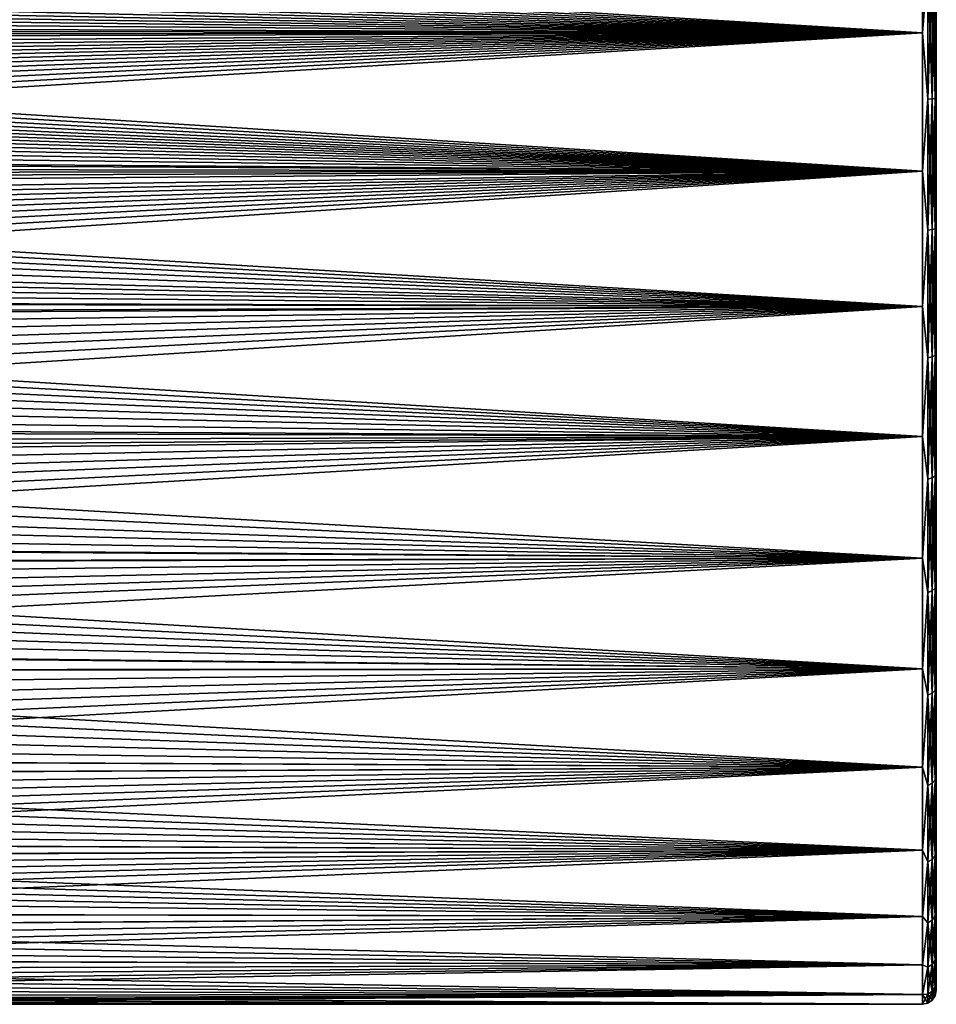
# Model space of a CAD drawing. Header units: millimetres. Extents: x -24 to 72, y 0 to 310.
# Tile 17 of 251: x 40 to 60, y 64 to 85. Entities that reach past the tile are written whole.
import ezdxf

# ---------------------------------------------------------------- set-up
doc = ezdxf.new("R2010")
doc.units = ezdxf.units.MM
doc.header["$LTSCALE"] = 65.185185
for name, color, linetype in [('10', 7, 'CONTINUOUS'), ('6', 7, 'CONTINUOUS'), ('7', 7, 'CONTINUOUS'), ('8', 7, 'CONTINUOUS'), ('9', 7, 'CONTINUOUS')]:
    doc.layers.add(name, color=color, linetype=linetype)

msp = doc.modelspace()

# ---------------------------------------------------------------- linework, layer by layer
at = {"layer": '10', "color": 7, "linetype": 'CONTINUOUS'}
for points in [[(59.7, 84.5, -21), (59.7, 87.489, -20.786), (59.815, 85.932, -20.928), (59.7, 84.5, -21)], [(60, 87.448, -20.489), (60, 84.5, -20.7), (59.977, 85.92, -20.766), (60, 87.448, -20.489)], [(59.815, 83.068, -20.928), (59.7, 84.5, -21), (59.815, 85.932, -20.928), (59.815, 83.068, -20.928)], [(59.815, 83.068, -20.928), (59.815, 85.932, -20.928), (59.912, 83.073, -20.863), (59.815, 83.068, -20.928)], [(59.912, 83.073, -20.863), (59.815, 85.932, -20.928), (59.912, 85.927, -20.863), (59.912, 83.073, -20.863)], [(59.912, 83.073, -20.863), (59.912, 85.927, -20.863), (59.977, 83.08, -20.766), (59.912, 83.073, -20.863)], [(59.977, 83.08, -20.766), (59.912, 85.927, -20.863), (59.977, 85.92, -20.766), (59.977, 83.08, -20.766)], [(60, 84.5, -20.7), (59.977, 83.08, -20.766), (59.977, 85.92, -20.766), (60, 84.5, -20.7)], [(59.7, 81.511, -20.786), (59.7, 84.5, -21), (59.815, 83.068, -20.928), (59.7, 81.511, -20.786)], [(60, 84.5, -20.7), (60, 81.552, -20.489), (59.977, 83.08, -20.766), (60, 84.5, -20.7)], [(59.815, 80.232, -20.538), (59.7, 81.511, -20.786), (59.815, 83.068, -20.928), (59.815, 80.232, -20.538)], [(59.912, 80.245, -20.475), (59.815, 83.068, -20.928), (59.912, 83.073, -20.863), (59.912, 80.245, -20.475)], [(59.815, 80.232, -20.538), (59.815, 83.068, -20.928), (59.912, 80.245, -20.475), (59.815, 80.232, -20.538)], [(59.977, 80.265, -20.379), (59.912, 83.073, -20.863), (59.977, 83.08, -20.766), (59.977, 80.265, -20.379)], [(59.912, 80.245, -20.475), (59.912, 83.073, -20.863), (59.977, 80.265, -20.379), (59.912, 80.245, -20.475)], [(60, 81.552, -20.489), (59.977, 80.265, -20.379), (59.977, 83.08, -20.766), (60, 81.552, -20.489)], [(60, 81.552, -20.489), (60, 78.664, -19.86), (59.977, 80.265, -20.379), (60, 81.552, -20.489)], [(59.7, 78.584, -20.149), (59.7, 81.511, -20.786), (59.815, 80.232, -20.538), (59.7, 78.584, -20.149)], [(59.912, 77.497, -19.705), (59.815, 80.232, -20.538), (59.912, 80.245, -20.475), (59.912, 77.497, -19.705)], [(59.977, 77.53, -19.613), (59.912, 80.245, -20.475), (59.977, 80.265, -20.379), (59.977, 77.53, -19.613)], [(59.912, 77.497, -19.705), (59.912, 80.245, -20.475), (59.977, 77.53, -19.613), (59.912, 77.497, -19.705)], [(60, 78.664, -19.86), (59.977, 77.53, -19.613), (59.977, 80.265, -20.379), (60, 78.664, -19.86)], [(59.815, 77.475, -19.766), (59.7, 78.584, -20.149), (59.815, 80.232, -20.538), (59.815, 77.475, -19.766)], [(59.815, 77.475, -19.766), (59.815, 80.232, -20.538), (59.912, 77.497, -19.705), (59.815, 77.475, -19.766)], [(59.7, 75.776, -19.102), (59.7, 78.584, -20.149), (59.815, 77.475, -19.766), (59.7, 75.776, -19.102)], [(60, 78.664, -19.86), (60, 75.895, -18.827), (59.977, 77.53, -19.613), (60, 78.664, -19.86)], [(59.815, 74.849, -18.625), (59.7, 75.776, -19.102), (59.815, 77.475, -19.766), (59.815, 74.849, -18.625)], [(59.912, 74.879, -18.567), (59.815, 77.475, -19.766), (59.912, 77.497, -19.705), (59.912, 74.879, -18.567)], [(59.815, 74.849, -18.625), (59.815, 77.475, -19.766), (59.912, 74.879, -18.567), (59.815, 74.849, -18.625)], [(59.977, 74.924, -18.481), (59.912, 77.497, -19.705), (59.977, 77.53, -19.613), (59.977, 74.924, -18.481)], [(59.912, 74.879, -18.567), (59.912, 77.497, -19.705), (59.977, 74.924, -18.481), (59.912, 74.879, -18.567)], [(60, 75.895, -18.827), (59.977, 74.924, -18.481), (59.977, 77.53, -19.613), (60, 75.895, -18.827)], [(59.7, 73.147, -17.666), (59.7, 75.776, -19.102), (59.815, 74.849, -18.625), (59.7, 73.147, -17.666)], [(60, 75.895, -18.827), (60, 73.301, -17.409), (59.977, 74.924, -18.481), (60, 75.895, -18.827)], [(59.977, 72.497, -17.005), (59.912, 74.879, -18.567), (59.977, 74.924, -18.481), (59.977, 72.497, -17.005)], [(60, 73.301, -17.409), (59.977, 72.497, -17.005), (59.977, 74.924, -18.481), (60, 73.301, -17.409)], [(59.815, 72.403, -17.138), (59.7, 73.147, -17.666), (59.815, 74.849, -18.625), (59.815, 72.403, -17.138)], [(59.912, 72.44, -17.085), (59.815, 74.849, -18.625), (59.912, 74.879, -18.567), (59.912, 72.44, -17.085)], [(59.815, 72.403, -17.138), (59.815, 74.849, -18.625), (59.912, 72.44, -17.085), (59.815, 72.403, -17.138)], [(59.912, 72.44, -17.085), (59.912, 74.879, -18.567), (59.977, 72.497, -17.005), (59.912, 72.44, -17.085)], [(60, 73.301, -17.409), (60, 70.936, -15.637), (59.977, 72.497, -17.005), (60, 73.301, -17.409)], [(59.7, 70.748, -15.871), (59.7, 73.147, -17.666), (59.815, 72.403, -17.138), (59.7, 70.748, -15.871)], [(59.815, 70.182, -15.331), (59.7, 70.748, -15.871), (59.815, 72.403, -17.138), (59.815, 70.182, -15.331)], [(59.912, 70.226, -15.283), (59.815, 72.403, -17.138), (59.912, 72.44, -17.085), (59.912, 70.226, -15.283)], [(59.815, 70.182, -15.331), (59.815, 72.403, -17.138), (59.912, 70.226, -15.283), (59.815, 70.182, -15.331)], [(59.977, 70.293, -15.212), (59.912, 72.44, -17.085), (59.977, 72.497, -17.005), (59.977, 70.293, -15.212)], [(59.912, 70.226, -15.283), (59.912, 72.44, -17.085), (59.977, 70.293, -15.212), (59.912, 70.226, -15.283)], [(60, 70.936, -15.637), (59.977, 70.293, -15.212), (59.977, 72.497, -17.005), (60, 70.936, -15.637)], [(60, 70.936, -15.637), (60, 68.847, -13.545), (59.977, 70.293, -15.212), (60, 70.936, -15.637)], [(59.7, 68.629, -13.752), (59.7, 70.748, -15.871), (59.815, 70.182, -15.331), (59.7, 68.629, -13.752)], [(59.977, 68.354, -13.136), (59.912, 70.226, -15.283), (59.977, 70.293, -15.212), (59.977, 68.354, -13.136)], [(60, 68.847, -13.545), (59.977, 68.354, -13.136), (59.977, 70.293, -15.212), (60, 68.847, -13.545)], [(59.815, 68.228, -13.238), (59.7, 68.629, -13.752), (59.815, 70.182, -15.331), (59.815, 68.228, -13.238)], [(59.912, 68.278, -13.197), (59.815, 70.182, -15.331), (59.912, 70.226, -15.283), (59.912, 68.278, -13.197)], [(59.815, 68.228, -13.238), (59.815, 70.182, -15.331), (59.912, 68.278, -13.197), (59.815, 68.228, -13.238)], [(59.912, 68.278, -13.197), (59.912, 70.226, -15.283), (59.977, 68.354, -13.136), (59.912, 68.278, -13.197)], [(60, 68.847, -13.545), (60, 67.92, -12.393), (59.977, 68.354, -13.136), (60, 68.847, -13.545)], [(59.7, 66.834, -11.353), (59.7, 68.629, -13.752), (59.815, 68.228, -13.238), (59.7, 66.834, -11.353)], [(59.977, 66.716, -10.815), (59.912, 68.278, -13.197), (59.977, 68.354, -13.136), (59.977, 66.716, -10.815)], [(60, 67.92, -12.393), (60, 67.077, -11.178), (59.977, 68.354, -13.136), (60, 67.92, -12.393)], [(60, 67.077, -11.178), (59.977, 66.716, -10.815), (59.977, 68.354, -13.136), (60, 67.077, -11.178)], [(59.815, 66.577, -10.899), (59.7, 66.834, -11.353), (59.815, 68.228, -13.238), (59.815, 66.577, -10.899)], [(59.912, 66.632, -10.866), (59.815, 68.228, -13.238), (59.912, 68.278, -13.197), (59.912, 66.632, -10.866)], [(59.815, 66.577, -10.899), (59.815, 68.228, -13.238), (59.912, 66.632, -10.866), (59.815, 66.577, -10.899)], [(59.912, 66.632, -10.866), (59.912, 68.278, -13.197), (59.977, 66.716, -10.815), (59.912, 66.632, -10.866)], [(60, 67.077, -11.178), (60, 65.664, -8.584), (59.977, 66.716, -10.815), (60, 67.077, -11.178)], [(59.7, 65.398, -8.724), (59.7, 66.834, -11.353), (59.815, 66.577, -10.899), (59.7, 65.398, -8.724)], [(59.912, 65.319, -8.331), (59.815, 66.577, -10.899), (59.912, 66.632, -10.866), (59.912, 65.319, -8.331)], [(59.977, 65.409, -8.293), (59.912, 66.632, -10.866), (59.977, 66.716, -10.815), (59.977, 65.409, -8.293)], [(59.912, 65.319, -8.331), (59.912, 66.632, -10.866), (59.977, 65.409, -8.293), (59.912, 65.319, -8.331)], [(60, 65.664, -8.584), (59.977, 65.409, -8.293), (59.977, 66.716, -10.815), (60, 65.664, -8.584)], [(59.815, 65.26, -8.357), (59.7, 65.398, -8.724), (59.815, 66.577, -10.899), (59.815, 65.26, -8.357)], [(59.815, 65.26, -8.357), (59.815, 66.577, -10.899), (59.912, 65.319, -8.331), (59.815, 65.26, -8.357)], [(60, 65.664, -8.584), (60, 65.099, -7.217), (59.977, 65.409, -8.293), (60, 65.664, -8.584)], [(59.7, 64.351, -5.916), (59.7, 65.398, -8.724), (59.815, 65.26, -8.357), (59.7, 64.351, -5.916)], [(59.977, 64.457, -5.616), (59.912, 65.319, -8.331), (59.977, 65.409, -8.293), (59.977, 64.457, -5.616)], [(60, 65.099, -7.217), (60, 64.633, -5.812), (59.977, 65.409, -8.293), (60, 65.099, -7.217)], [(60, 64.633, -5.812), (59.977, 64.457, -5.616), (59.977, 65.409, -8.293), (60, 64.633, -5.812)], [(59.815, 64.301, -5.66), (59.7, 64.351, -5.916), (59.815, 65.26, -8.357), (59.815, 64.301, -5.66)], [(59.912, 64.363, -5.642), (59.815, 65.26, -8.357), (59.912, 65.319, -8.331), (59.912, 64.363, -5.642)], [(59.815, 64.301, -5.66), (59.815, 65.26, -8.357), (59.912, 64.363, -5.642), (59.815, 64.301, -5.66)], [(59.912, 64.363, -5.642), (59.912, 65.319, -8.331), (59.977, 64.457, -5.616), (59.912, 64.363, -5.642)], [(60, 64.633, -5.812), (60, 64.008, -2.925), (59.977, 64.457, -5.616), (60, 64.633, -5.812)], [(59.7, 63.714, -2.989), (59.7, 64.351, -5.916), (59.815, 64.301, -5.66), (59.7, 63.714, -2.989)], [(59.815, 63.718, -2.856), (59.7, 63.714, -2.989), (59.815, 64.301, -5.66), (59.815, 63.718, -2.856)], [(59.912, 63.783, -2.848), (59.815, 64.301, -5.66), (59.912, 64.363, -5.642), (59.912, 63.783, -2.848)], [(59.815, 63.718, -2.856), (59.815, 64.301, -5.66), (59.912, 63.783, -2.848), (59.815, 63.718, -2.856)], [(59.977, 63.879, -2.834), (59.912, 64.363, -5.642), (59.977, 64.457, -5.616), (59.977, 63.879, -2.834)], [(59.912, 63.783, -2.848), (59.912, 64.363, -5.642), (59.977, 63.879, -2.834), (59.912, 63.783, -2.848)], [(60, 64.008, -2.925), (59.977, 63.879, -2.834), (59.977, 64.457, -5.616), (60, 64.008, -2.925)], [(59.977, 63.685, 0), (59.912, 63.783, -2.848), (59.977, 63.879, -2.834), (59.977, 63.685, 0)], [(60, 64.008, -2.925), (60, 63.8), (59.977, 63.879, -2.834), (60, 64.008, -2.925)], [(60, 63.8), (59.977, 63.685, 0), (59.977, 63.879, -2.834), (60, 63.8)], [(59.815, 63.523), (59.7, 63.714, -2.989), (59.815, 63.718, -2.856), (59.815, 63.523)], [(59.7, 63.5), (59.7, 63.714, -2.989), (59.815, 63.523), (59.7, 63.5)], [(59.912, 63.588, 0), (59.815, 63.718, -2.856), (59.912, 63.783, -2.848), (59.912, 63.588, 0)], [(59.912, 63.588, 0), (59.815, 63.523), (59.815, 63.718, -2.856), (59.912, 63.588, 0)], [(59.977, 63.685, 0), (59.912, 63.588, 0), (59.912, 63.783, -2.848), (59.977, 63.685, 0)]]:
    msp.add_3dface(points, dxfattribs=at)
at = {"layer": '6', "color": 7, "linetype": 'CONTINUOUS'}
for points in [[(13.05, 84.786, 20.998), (13.047, 84.563, 21), (59.7, 87.489, 20.786), (13.05, 84.786, 20.998)], [(59.7, 87.489, 20.786), (13.047, 84.563, 21), (59.7, 84.5, 21), (59.7, 87.489, 20.786)], [(13.047, 84.563, 21), (13.048, 84.354, 20.999), (59.7, 84.5, 21), (13.047, 84.563, 21)], [(13.048, 84.354, 20.999), (13.05, 84.161, 20.997), (59.7, 84.5, 21), (13.048, 84.354, 20.999)], [(13.05, 84.161, 20.997), (13.054, 83.981, 20.994), (59.7, 84.5, 21), (13.05, 84.161, 20.997)], [(13.054, 83.981, 20.994), (13.071, 83.802, 20.988), (59.7, 84.5, 21), (13.054, 83.981, 20.994)], [(13.071, 83.802, 20.988), (13.099, 83.62, 20.982), (59.7, 84.5, 21), (13.071, 83.802, 20.988)], [(13.099, 83.62, 20.982), (13.14, 83.434, 20.973), (59.7, 84.5, 21), (13.099, 83.62, 20.982)], [(13.14, 83.434, 20.973), (13.197, 83.234, 20.962), (59.7, 84.5, 21), (13.14, 83.434, 20.973)], [(13.197, 83.234, 20.962), (13.271, 83.021, 20.948), (59.7, 84.5, 21), (13.197, 83.234, 20.962)], [(13.271, 83.021, 20.948), (13.364, 82.794, 20.931), (59.7, 84.5, 21), (13.271, 83.021, 20.948)], [(13.364, 82.794, 20.931), (13.478, 82.554, 20.91), (59.7, 84.5, 21), (13.364, 82.794, 20.931)], [(13.478, 82.554, 20.91), (13.612, 82.301, 20.885), (59.7, 84.5, 21), (13.478, 82.554, 20.91)], [(13.612, 82.301, 20.885), (13.767, 82.035, 20.855), (59.7, 84.5, 21), (13.612, 82.301, 20.885)], [(13.767, 82.035, 20.855), (13.942, 81.755, 20.82), (59.7, 84.5, 21), (13.767, 82.035, 20.855)], [(59.7, 84.5, 21), (13.942, 81.755, 20.82), (59.7, 81.511, 20.786), (59.7, 84.5, 21)], [(13.942, 81.755, 20.82), (14.137, 81.461, 20.779), (59.7, 81.511, 20.786), (13.942, 81.755, 20.82)], [(14.137, 81.461, 20.779), (14.353, 81.151, 20.731), (59.7, 81.511, 20.786), (14.137, 81.461, 20.779)], [(14.353, 81.151, 20.731), (14.588, 80.823, 20.676), (59.7, 81.511, 20.786), (14.353, 81.151, 20.731)], [(14.588, 80.823, 20.676), (14.757, 80.593, 20.633), (59.7, 81.511, 20.786), (14.588, 80.823, 20.676)], [(14.757, 80.593, 20.633), (14.936, 80.354, 20.587), (59.7, 81.511, 20.786), (14.757, 80.593, 20.633)], [(14.936, 80.354, 20.587), (15.125, 80.104, 20.535), (59.7, 81.511, 20.786), (14.936, 80.354, 20.587)], [(15.125, 80.104, 20.535), (15.326, 79.843, 20.477), (59.7, 81.511, 20.786), (15.125, 80.104, 20.535)], [(15.326, 79.843, 20.477), (15.538, 79.57, 20.413), (59.7, 81.511, 20.786), (15.326, 79.843, 20.477)], [(15.538, 79.57, 20.413), (15.762, 79.284, 20.342), (59.7, 81.511, 20.786), (15.538, 79.57, 20.413)], [(15.762, 79.284, 20.342), (15.997, 78.984, 20.263), (59.7, 81.511, 20.786), (15.762, 79.284, 20.342)], [(15.997, 78.984, 20.263), (16.246, 78.67, 20.175), (59.7, 81.511, 20.786), (15.997, 78.984, 20.263)], [(59.7, 81.511, 20.786), (16.246, 78.67, 20.175), (59.7, 78.584, 20.149), (59.7, 81.511, 20.786)], [(16.246, 78.67, 20.175), (16.507, 78.34, 20.076), (59.7, 78.584, 20.149), (16.246, 78.67, 20.175)], [(16.507, 78.34, 20.076), (16.782, 77.995, 19.967), (59.7, 78.584, 20.149), (16.507, 78.34, 20.076)], [(16.782, 77.995, 19.967), (17.071, 77.63, 19.844), (59.7, 78.584, 20.149), (16.782, 77.995, 19.967)], [(17.071, 77.63, 19.844), (17.375, 77.246, 19.707), (59.7, 78.584, 20.149), (17.071, 77.63, 19.844)], [(17.375, 77.246, 19.707), (17.693, 76.845, 19.555), (59.7, 78.584, 20.149), (17.375, 77.246, 19.707)], [(17.693, 76.845, 19.555), (18.024, 76.427, 19.386), (59.7, 78.584, 20.149), (17.693, 76.845, 19.555)], [(18.024, 76.427, 19.386), (18.369, 75.993, 19.2), (59.7, 78.584, 20.149), (18.024, 76.427, 19.386)], [(59.7, 78.584, 20.149), (18.369, 75.993, 19.2), (59.7, 75.776, 19.102), (59.7, 78.584, 20.149)], [(18.369, 75.993, 19.2), (18.639, 75.655, 19.046), (59.7, 75.776, 19.102), (18.369, 75.993, 19.2)], [(18.639, 75.655, 19.046), (18.918, 75.304, 18.88), (59.7, 75.776, 19.102), (18.639, 75.655, 19.046)], [(18.918, 75.304, 18.88), (19.207, 74.944, 18.7), (59.7, 75.776, 19.102), (18.918, 75.304, 18.88)], [(19.207, 74.944, 18.7), (19.503, 74.576, 18.507), (59.7, 75.776, 19.102), (19.207, 74.944, 18.7)], [(19.503, 74.576, 18.507), (19.808, 74.199, 18.3), (59.7, 75.776, 19.102), (19.503, 74.576, 18.507)], [(19.808, 74.199, 18.3), (20.122, 73.813, 18.078), (59.7, 75.776, 19.102), (19.808, 74.199, 18.3)], [(20.122, 73.813, 18.078), (20.437, 73.429, 17.844), (59.7, 75.776, 19.102), (20.122, 73.813, 18.078)], [(59.7, 75.776, 19.102), (20.437, 73.429, 17.844), (59.7, 73.147, 17.666), (59.7, 75.776, 19.102)], [(20.437, 73.429, 17.844), (20.746, 73.052, 17.605), (59.7, 73.147, 17.666), (20.437, 73.429, 17.844)], [(20.746, 73.052, 17.605), (21.053, 72.681, 17.358), (59.7, 73.147, 17.666), (20.746, 73.052, 17.605)], [(21.053, 72.681, 17.358), (21.357, 72.316, 17.104), (59.7, 73.147, 17.666), (21.053, 72.681, 17.358)], [(21.357, 72.316, 17.104), (21.655, 71.959, 16.844), (59.7, 73.147, 17.666), (21.357, 72.316, 17.104)], [(21.655, 71.959, 16.844), (21.949, 71.61, 16.579), (59.7, 73.147, 17.666), (21.655, 71.959, 16.844)], [(21.949, 71.61, 16.579), (22.332, 71.158, 16.217), (59.7, 73.147, 17.666), (21.949, 71.61, 16.579)], [(59.7, 73.147, 17.666), (22.332, 71.158, 16.217), (59.7, 70.748, 15.871), (59.7, 73.147, 17.666)], [(22.332, 71.158, 16.217), (22.701, 70.724, 15.85), (59.7, 70.748, 15.871), (22.332, 71.158, 16.217)], [(22.701, 70.724, 15.85), (23.055, 70.309, 15.479), (59.7, 70.748, 15.871), (22.701, 70.724, 15.85)], [(23.055, 70.309, 15.479), (23.396, 69.91, 15.104), (59.7, 70.748, 15.871), (23.055, 70.309, 15.479)], [(23.396, 69.91, 15.104), (23.724, 69.525, 14.722), (59.7, 70.748, 15.871), (23.396, 69.91, 15.104)], [(23.724, 69.525, 14.722), (24.039, 69.154, 14.336), (59.7, 70.748, 15.871), (23.724, 69.525, 14.722)], [(24.039, 69.154, 14.336), (24.341, 68.8, 13.947), (59.7, 70.748, 15.871), (24.039, 69.154, 14.336)], [(59.7, 70.748, 15.871), (24.341, 68.8, 13.947), (59.7, 68.629, 13.752), (59.7, 70.748, 15.871)], [(24.341, 68.8, 13.947), (24.629, 68.462, 13.556), (59.7, 68.629, 13.752), (24.341, 68.8, 13.947)], [(24.629, 68.462, 13.556), (24.902, 68.138, 13.164), (59.7, 68.629, 13.752), (24.629, 68.462, 13.556)], [(24.902, 68.138, 13.164), (25.161, 67.83, 12.771), (59.7, 68.629, 13.752), (24.902, 68.138, 13.164)], [(25.161, 67.83, 12.771), (25.406, 67.536, 12.378), (59.7, 68.629, 13.752), (25.161, 67.83, 12.771)], [(25.406, 67.536, 12.378), (25.641, 67.252, 11.979), (59.7, 68.629, 13.752), (25.406, 67.536, 12.378)], [(25.641, 67.252, 11.979), (25.866, 66.978, 11.575), (59.7, 68.629, 13.752), (25.641, 67.252, 11.979)], [(59.7, 68.629, 13.752), (25.866, 66.978, 11.575), (59.7, 66.834, 11.353), (59.7, 68.629, 13.752)], [(25.866, 66.978, 11.575), (26.08, 66.715, 11.167), (59.7, 66.834, 11.353), (25.866, 66.978, 11.575)], [(26.08, 66.715, 11.167), (26.284, 66.464, 10.756), (59.7, 66.834, 11.353), (26.08, 66.715, 11.167)], [(26.284, 66.464, 10.756), (26.477, 66.223, 10.342), (59.7, 66.834, 11.353), (26.284, 66.464, 10.756)], [(26.477, 66.223, 10.342), (26.661, 65.993, 9.925), (59.7, 66.834, 11.353), (26.477, 66.223, 10.342)], [(26.661, 65.993, 9.925), (26.834, 65.774, 9.505), (59.7, 66.834, 11.353), (26.661, 65.993, 9.925)], [(26.834, 65.774, 9.505), (27.076, 65.466, 8.871), (59.7, 66.834, 11.353), (26.834, 65.774, 9.505)], [(59.7, 66.834, 11.353), (27.076, 65.466, 8.871), (59.7, 65.398, 8.724), (59.7, 66.834, 11.353)], [(27.076, 65.466, 8.871), (27.295, 65.181, 8.232), (59.7, 65.398, 8.724), (27.076, 65.466, 8.871)], [(27.295, 65.181, 8.232), (27.495, 64.918, 7.586), (59.7, 65.398, 8.724), (27.295, 65.181, 8.232)], [(27.495, 64.918, 7.586), (27.675, 64.678, 6.934), (59.7, 65.398, 8.724), (27.495, 64.918, 7.586)], [(27.675, 64.678, 6.934), (27.836, 64.459, 6.275), (59.7, 65.398, 8.724), (27.675, 64.678, 6.934)], [(59.7, 65.398, 8.724), (27.836, 64.459, 6.275), (59.7, 64.351, 5.916), (59.7, 65.398, 8.724)], [(27.836, 64.459, 6.275), (27.979, 64.263, 5.609), (59.7, 64.351, 5.916), (27.836, 64.459, 6.275)], [(27.979, 64.263, 5.609), (28.103, 64.088, 4.934), (59.7, 64.351, 5.916), (27.979, 64.263, 5.609)], [(28.103, 64.088, 4.934), (28.21, 63.935, 4.251), (59.7, 64.351, 5.916), (28.103, 64.088, 4.934)], [(28.21, 63.935, 4.251), (28.3, 63.804, 3.561), (59.7, 64.351, 5.916), (28.21, 63.935, 4.251)], [(59.7, 64.351, 5.916), (28.3, 63.804, 3.561), (59.7, 63.714, 2.989), (59.7, 64.351, 5.916)], [(28.3, 63.804, 3.561), (28.373, 63.696, 2.865), (59.7, 63.714, 2.989), (28.3, 63.804, 3.561)], [(28.373, 63.696, 2.865), (28.429, 63.611, 2.161), (59.7, 63.714, 2.989), (28.373, 63.696, 2.865)], [(28.429, 63.611, 2.161), (28.469, 63.55, 1.448), (59.7, 63.714, 2.989), (28.429, 63.611, 2.161)], [(28.469, 63.55, 1.448), (28.492, 63.513, 0.728), (59.7, 63.714, 2.989), (28.469, 63.55, 1.448)], [(28.492, 63.513, 0.728), (28.5, 63.5), (59.7, 63.714, 2.989), (28.492, 63.513, 0.728)], [(28.5, 63.5), (59.7, 63.5), (59.7, 63.714, 2.989), (28.5, 63.5)]]:
    msp.add_3dface(points, dxfattribs=at)
at = {"layer": '7', "color": 7, "linetype": 'CONTINUOUS'}
for points in [[(60, 104.992, -2.925), (60, 105.2), (60, 64.008, -2.925), (60, 104.992, -2.925)], [(60, 64.008, -2.925), (60, 105.2), (60, 63.8), (60, 64.008, -2.925)], [(60, 63.8), (60, 105.2), (60, 104.992, 2.925), (60, 63.8)], [(60, 104.367, -5.812), (60, 104.992, -2.925), (60, 64.633, -5.812), (60, 104.367, -5.812)], [(60, 64.633, -5.812), (60, 104.992, -2.925), (60, 64.008, -2.925), (60, 64.633, -5.812)], [(60, 64.008, 2.925), (60, 63.8), (60, 104.992, 2.925), (60, 64.008, 2.925)], [(60, 104.367, 5.812), (60, 64.008, 2.925), (60, 104.992, 2.925), (60, 104.367, 5.812)], [(60, 103.901, -7.217), (60, 104.367, -5.812), (60, 65.099, -7.217), (60, 103.901, -7.217)], [(60, 65.099, -7.217), (60, 104.367, -5.812), (60, 64.633, -5.812), (60, 65.099, -7.217)], [(60, 64.633, 5.812), (60, 64.008, 2.925), (60, 104.367, 5.812), (60, 64.633, 5.812)], [(60, 103.901, 7.217), (60, 64.633, 5.812), (60, 104.367, 5.812), (60, 103.901, 7.217)], [(60, 103.336, -8.584), (60, 103.901, -7.217), (60, 65.664, -8.584), (60, 103.336, -8.584)], [(60, 65.664, -8.584), (60, 103.901, -7.217), (60, 65.099, -7.217), (60, 65.664, -8.584)], [(60, 65.099, 7.217), (60, 64.633, 5.812), (60, 103.901, 7.217), (60, 65.099, 7.217)], [(60, 103.336, 8.584), (60, 65.099, 7.217), (60, 103.901, 7.217), (60, 103.336, 8.584)], [(60, 101.923, -11.178), (60, 103.336, -8.584), (60, 67.077, -11.178), (60, 101.923, -11.178)], [(60, 67.077, -11.178), (60, 103.336, -8.584), (60, 65.664, -8.584), (60, 67.077, -11.178)], [(60, 65.664, 8.584), (60, 65.099, 7.217), (60, 103.336, 8.584), (60, 65.664, 8.584)], [(60, 101.923, 11.178), (60, 65.664, 8.584), (60, 103.336, 8.584), (60, 101.923, 11.178)], [(60, 101.08, -12.393), (60, 101.923, -11.178), (60, 67.92, -12.393), (60, 101.08, -12.393)], [(60, 67.92, -12.393), (60, 101.923, -11.178), (60, 67.077, -11.178), (60, 67.92, -12.393)], [(60, 67.077, 11.178), (60, 65.664, 8.584), (60, 101.923, 11.178), (60, 67.077, 11.178)], [(60, 101.08, 12.393), (60, 67.077, 11.178), (60, 101.923, 11.178), (60, 101.08, 12.393)], [(60, 100.153, -13.545), (60, 101.08, -12.393), (60, 68.847, -13.545), (60, 100.153, -13.545)], [(60, 68.847, -13.545), (60, 101.08, -12.393), (60, 67.92, -12.393), (60, 68.847, -13.545)], [(60, 67.92, 12.393), (60, 67.077, 11.178), (60, 101.08, 12.393), (60, 67.92, 12.393)], [(60, 100.153, 13.545), (60, 67.92, 12.393), (60, 101.08, 12.393), (60, 100.153, 13.545)], [(60, 98.064, -15.637), (60, 100.153, -13.545), (60, 70.936, -15.637), (60, 98.064, -15.637)], [(60, 70.936, -15.637), (60, 100.153, -13.545), (60, 68.847, -13.545), (60, 70.936, -15.637)], [(60, 68.847, 13.545), (60, 67.92, 12.393), (60, 100.153, 13.545), (60, 68.847, 13.545)], [(60, 98.064, 15.637), (60, 68.847, 13.545), (60, 100.153, 13.545), (60, 98.064, 15.637)], [(60, 95.699, -17.409), (60, 98.064, -15.637), (60, 73.301, -17.409), (60, 95.699, -17.409)], [(60, 73.301, -17.409), (60, 98.064, -15.637), (60, 70.936, -15.637), (60, 73.301, -17.409)], [(60, 70.936, 15.637), (60, 68.847, 13.545), (60, 98.064, 15.637), (60, 70.936, 15.637)], [(60, 95.699, 17.409), (60, 70.936, 15.637), (60, 98.064, 15.637), (60, 95.699, 17.409)], [(60, 93.105, -18.827), (60, 95.699, -17.409), (60, 75.895, -18.827), (60, 93.105, -18.827)], [(60, 75.895, -18.827), (60, 95.699, -17.409), (60, 73.301, -17.409), (60, 75.895, -18.827)], [(60, 73.301, 17.409), (60, 70.936, 15.637), (60, 95.699, 17.409), (60, 73.301, 17.409)], [(60, 93.105, 18.827), (60, 73.301, 17.409), (60, 95.699, 17.409), (60, 93.105, 18.827)], [(60, 90.336, -19.86), (60, 93.105, -18.827), (60, 78.664, -19.86), (60, 90.336, -19.86)], [(60, 78.664, -19.86), (60, 93.105, -18.827), (60, 75.895, -18.827), (60, 78.664, -19.86)], [(60, 75.895, 18.827), (60, 73.301, 17.409), (60, 93.105, 18.827), (60, 75.895, 18.827)], [(60, 90.336, 19.86), (60, 75.895, 18.827), (60, 93.105, 18.827), (60, 90.336, 19.86)], [(60, 87.448, -20.489), (60, 90.336, -19.86), (60, 81.552, -20.489), (60, 87.448, -20.489)], [(60, 81.552, -20.489), (60, 90.336, -19.86), (60, 78.664, -19.86), (60, 81.552, -20.489)], [(60, 78.664, 19.86), (60, 75.895, 18.827), (60, 90.336, 19.86), (60, 78.664, 19.86)], [(60, 87.448, 20.489), (60, 78.664, 19.86), (60, 90.336, 19.86), (60, 87.448, 20.489)], [(60, 84.5, -20.7), (60, 87.448, -20.489), (60, 81.552, -20.489), (60, 84.5, -20.7)], [(60, 81.552, 20.489), (60, 78.664, 19.86), (60, 87.448, 20.489), (60, 81.552, 20.489)], [(60, 84.5, 20.7), (60, 81.552, 20.489), (60, 87.448, 20.489), (60, 84.5, 20.7)]]:
    msp.add_3dface(points, dxfattribs=at)
at = {"layer": '8', "color": 7, "linetype": 'CONTINUOUS'}
for points in [[(59.7, 84.5, -21), (13.956, 87.266, -20.817), (59.7, 87.489, -20.786), (59.7, 84.5, -21)], [(13.78, 86.987, -20.852), (13.956, 87.266, -20.817), (59.7, 84.5, -21), (13.78, 86.987, -20.852)], [(13.624, 86.72, -20.882), (13.78, 86.987, -20.852), (59.7, 84.5, -21), (13.624, 86.72, -20.882)], [(13.488, 86.467, -20.908), (13.624, 86.72, -20.882), (59.7, 84.5, -21), (13.488, 86.467, -20.908)], [(13.374, 86.227, -20.929), (13.488, 86.467, -20.908), (59.7, 84.5, -21), (13.374, 86.227, -20.929)], [(13.279, 86, -20.946), (13.374, 86.227, -20.929), (59.7, 84.5, -21), (13.279, 86, -20.946)], [(13.203, 85.785, -20.961), (13.279, 86, -20.946), (59.7, 84.5, -21), (13.203, 85.785, -20.961)], [(13.145, 85.586, -20.972), (13.203, 85.785, -20.961), (59.7, 84.5, -21), (13.145, 85.586, -20.972)], [(13.102, 85.399, -20.981), (13.145, 85.586, -20.972), (59.7, 84.5, -21), (13.102, 85.399, -20.981)], [(13.073, 85.217, -20.988), (13.102, 85.399, -20.981), (59.7, 84.5, -21), (13.073, 85.217, -20.988)], [(13.056, 85.037, -20.993), (13.073, 85.217, -20.988), (59.7, 84.5, -21), (13.056, 85.037, -20.993)], [(13.051, 84.857, -20.997), (13.056, 85.037, -20.993), (59.7, 84.5, -21), (13.051, 84.857, -20.997)], [(13.048, 84.663, -20.999), (13.051, 84.857, -20.997), (59.7, 84.5, -21), (13.048, 84.663, -20.999)], [(13.047, 84.454, -21), (13.048, 84.663, -20.999), (59.7, 84.5, -21), (13.047, 84.454, -21)], [(59.7, 81.511, -20.786), (13.047, 84.454, -21), (59.7, 84.5, -21), (59.7, 81.511, -20.786)], [(13.049, 84.23, -20.998), (13.047, 84.454, -21), (59.7, 81.511, -20.786), (13.049, 84.23, -20.998)], [(13.057, 84.006, -20.994), (13.049, 84.23, -20.998), (59.7, 81.511, -20.786), (13.057, 84.006, -20.994)], [(13.073, 83.799, -20.988), (13.057, 84.006, -20.994), (59.7, 81.511, -20.786), (13.073, 83.799, -20.988)], [(13.095, 83.608, -20.981), (13.073, 83.799, -20.988), (59.7, 81.511, -20.786), (13.095, 83.608, -20.981)], [(13.126, 83.432, -20.973), (13.095, 83.608, -20.981), (59.7, 81.511, -20.786), (13.126, 83.432, -20.973)], [(13.168, 83.262, -20.963), (13.126, 83.432, -20.973), (59.7, 81.511, -20.786), (13.168, 83.262, -20.963)], [(13.222, 83.089, -20.953), (13.168, 83.262, -20.963), (59.7, 81.511, -20.786), (13.222, 83.089, -20.953)], [(13.292, 82.907, -20.939), (13.222, 83.089, -20.953), (59.7, 81.511, -20.786), (13.292, 82.907, -20.939)], [(13.376, 82.714, -20.924), (13.292, 82.907, -20.939), (59.7, 81.511, -20.786), (13.376, 82.714, -20.924)], [(13.477, 82.51, -20.906), (13.376, 82.714, -20.924), (59.7, 81.511, -20.786), (13.477, 82.51, -20.906)], [(13.592, 82.296, -20.884), (13.477, 82.51, -20.906), (59.7, 81.511, -20.786), (13.592, 82.296, -20.884)], [(13.723, 82.07, -20.859), (13.592, 82.296, -20.884), (59.7, 81.511, -20.786), (13.723, 82.07, -20.859)], [(13.87, 81.833, -20.83), (13.723, 82.07, -20.859), (59.7, 81.511, -20.786), (13.87, 81.833, -20.83)], [(14.032, 81.583, -20.796), (13.87, 81.833, -20.83), (59.7, 81.511, -20.786), (14.032, 81.583, -20.796)], [(14.212, 81.321, -20.758), (14.032, 81.583, -20.796), (59.7, 81.511, -20.786), (14.212, 81.321, -20.758)], [(59.7, 78.584, -20.149), (14.212, 81.321, -20.758), (59.7, 81.511, -20.786), (59.7, 78.584, -20.149)], [(14.409, 81.045, -20.714), (14.212, 81.321, -20.758), (59.7, 78.584, -20.149), (14.409, 81.045, -20.714)], [(14.624, 80.753, -20.663), (14.409, 81.045, -20.714), (59.7, 78.584, -20.149), (14.624, 80.753, -20.663)], [(14.859, 80.443, -20.604), (14.624, 80.753, -20.663), (59.7, 78.584, -20.149), (14.859, 80.443, -20.604)], [(15.113, 80.115, -20.537), (14.859, 80.443, -20.604), (59.7, 78.584, -20.149), (15.113, 80.115, -20.537)], [(15.387, 79.765, -20.459), (15.113, 80.115, -20.537), (59.7, 78.584, -20.149), (15.387, 79.765, -20.459)], [(15.581, 79.519, -20.401), (15.387, 79.765, -20.459), (59.7, 78.584, -20.149), (15.581, 79.519, -20.401)], [(15.785, 79.263, -20.337), (15.581, 79.519, -20.401), (59.7, 78.584, -20.149), (15.785, 79.263, -20.337)], [(16, 78.994, -20.265), (15.785, 79.263, -20.337), (59.7, 78.584, -20.149), (16, 78.994, -20.265)], [(16.224, 78.713, -20.187), (16, 78.994, -20.265), (59.7, 78.584, -20.149), (16.224, 78.713, -20.187)], [(16.459, 78.418, -20.1), (16.224, 78.713, -20.187), (59.7, 78.584, -20.149), (16.459, 78.418, -20.1)], [(59.7, 75.776, -19.102), (16.459, 78.418, -20.1), (59.7, 78.584, -20.149), (59.7, 75.776, -19.102)], [(16.705, 78.108, -20.004), (16.459, 78.418, -20.1), (59.7, 75.776, -19.102), (16.705, 78.108, -20.004)], [(16.963, 77.784, -19.897), (16.705, 78.108, -20.004), (59.7, 75.776, -19.102), (16.963, 77.784, -19.897)], [(17.233, 77.443, -19.779), (16.963, 77.784, -19.897), (59.7, 75.776, -19.102), (17.233, 77.443, -19.779)], [(17.515, 77.085, -19.647), (17.233, 77.443, -19.779), (59.7, 75.776, -19.102), (17.515, 77.085, -19.647)], [(17.811, 76.709, -19.501), (17.515, 77.085, -19.647), (59.7, 75.776, -19.102), (17.811, 76.709, -19.501)], [(18.122, 76.314, -19.339), (17.811, 76.709, -19.501), (59.7, 75.776, -19.102), (18.122, 76.314, -19.339)], [(18.447, 75.899, -19.158), (18.122, 76.314, -19.339), (59.7, 75.776, -19.102), (18.447, 75.899, -19.158)], [(18.791, 75.463, -18.956), (18.447, 75.899, -19.158), (59.7, 75.776, -19.102), (18.791, 75.463, -18.956)], [(59.7, 73.147, -17.666), (18.791, 75.463, -18.956), (59.7, 75.776, -19.102), (59.7, 73.147, -17.666)], [(19.153, 75.007, -18.732), (18.791, 75.463, -18.956), (59.7, 73.147, -17.666), (19.153, 75.007, -18.732)], [(19.533, 74.531, -18.483), (19.153, 75.007, -18.732), (59.7, 73.147, -17.666), (19.533, 74.531, -18.483)], [(19.832, 74.16, -18.278), (19.533, 74.531, -18.483), (59.7, 73.147, -17.666), (19.832, 74.16, -18.278)], [(20.143, 73.777, -18.056), (19.832, 74.16, -18.278), (59.7, 73.147, -17.666), (20.143, 73.777, -18.056)], [(20.457, 73.394, -17.823), (20.143, 73.777, -18.056), (59.7, 73.147, -17.666), (20.457, 73.394, -17.823)], [(20.766, 73.019, -17.584), (20.457, 73.394, -17.823), (59.7, 73.147, -17.666), (20.766, 73.019, -17.584)], [(59.7, 70.748, -15.871), (20.766, 73.019, -17.584), (59.7, 73.147, -17.666), (59.7, 70.748, -15.871)], [(21.074, 72.648, -17.336), (20.766, 73.019, -17.584), (59.7, 70.748, -15.871), (21.074, 72.648, -17.336)], [(21.379, 72.283, -17.08), (21.074, 72.648, -17.336), (59.7, 70.748, -15.871), (21.379, 72.283, -17.08)], [(21.679, 71.926, -16.82), (21.379, 72.283, -17.08), (59.7, 70.748, -15.871), (21.679, 71.926, -16.82)], [(21.972, 71.579, -16.554), (21.679, 71.926, -16.82), (59.7, 70.748, -15.871), (21.972, 71.579, -16.554)], [(22.355, 71.129, -16.193), (21.972, 71.579, -16.554), (59.7, 70.748, -15.871), (22.355, 71.129, -16.193)], [(22.722, 70.698, -15.827), (22.355, 71.129, -16.193), (59.7, 70.748, -15.871), (22.722, 70.698, -15.827)], [(59.7, 68.629, -13.752), (22.722, 70.698, -15.827), (59.7, 70.748, -15.871), (59.7, 68.629, -13.752)], [(23.073, 70.287, -15.459), (22.722, 70.698, -15.827), (59.7, 68.629, -13.752), (23.073, 70.287, -15.459)], [(23.411, 69.892, -15.086), (23.073, 70.287, -15.459), (59.7, 68.629, -13.752), (23.411, 69.892, -15.086)], [(23.736, 69.511, -14.708), (23.411, 69.892, -15.086), (59.7, 68.629, -13.752), (23.736, 69.511, -14.708)], [(24.047, 69.144, -14.325), (23.736, 69.511, -14.708), (59.7, 68.629, -13.752), (24.047, 69.144, -14.325)], [(24.346, 68.792, -13.938), (24.047, 69.144, -14.325), (59.7, 68.629, -13.752), (24.346, 68.792, -13.938)], [(24.632, 68.454, -13.548), (24.346, 68.792, -13.938), (59.7, 68.629, -13.752), (24.632, 68.454, -13.548)], [(59.7, 66.834, -11.353), (24.632, 68.454, -13.548), (59.7, 68.629, -13.752), (59.7, 66.834, -11.353)], [(24.905, 68.131, -13.155), (24.632, 68.454, -13.548), (59.7, 66.834, -11.353), (24.905, 68.131, -13.155)], [(25.164, 67.821, -12.76), (24.905, 68.131, -13.155), (59.7, 66.834, -11.353), (25.164, 67.821, -12.76)], [(25.411, 67.525, -12.364), (25.164, 67.821, -12.76), (59.7, 66.834, -11.353), (25.411, 67.525, -12.364)], [(25.647, 67.24, -11.962), (25.411, 67.525, -12.364), (59.7, 66.834, -11.353), (25.647, 67.24, -11.962)], [(25.872, 66.966, -11.556), (25.647, 67.24, -11.962), (59.7, 66.834, -11.353), (25.872, 66.966, -11.556)], [(26.087, 66.703, -11.147), (25.872, 66.966, -11.556), (59.7, 66.834, -11.353), (26.087, 66.703, -11.147)], [(59.7, 65.398, -8.724), (26.087, 66.703, -11.147), (59.7, 66.834, -11.353), (59.7, 65.398, -8.724)], [(26.291, 66.451, -10.735), (26.087, 66.703, -11.147), (59.7, 65.398, -8.724), (26.291, 66.451, -10.735)], [(26.485, 66.211, -10.32), (26.291, 66.451, -10.735), (59.7, 65.398, -8.724), (26.485, 66.211, -10.32)], [(26.669, 65.981, -9.903), (26.485, 66.211, -10.32), (59.7, 65.398, -8.724), (26.669, 65.981, -9.903)], [(26.842, 65.764, -9.484), (26.669, 65.981, -9.903), (59.7, 65.398, -8.724), (26.842, 65.764, -9.484)], [(27.082, 65.457, -8.852), (26.842, 65.764, -9.484), (59.7, 65.398, -8.724), (27.082, 65.457, -8.852)], [(27.301, 65.174, -8.216), (27.082, 65.457, -8.852), (59.7, 65.398, -8.724), (27.301, 65.174, -8.216)], [(59.7, 64.351, -5.916), (27.301, 65.174, -8.216), (59.7, 65.398, -8.724), (59.7, 64.351, -5.916)], [(27.501, 64.913, -7.572), (27.301, 65.174, -8.216), (59.7, 64.351, -5.916), (27.501, 64.913, -7.572)], [(27.68, 64.674, -6.922), (27.501, 64.913, -7.572), (59.7, 64.351, -5.916), (27.68, 64.674, -6.922)], [(27.84, 64.456, -6.266), (27.68, 64.674, -6.922), (59.7, 64.351, -5.916), (27.84, 64.456, -6.266)], [(27.982, 64.261, -5.601), (27.84, 64.456, -6.266), (59.7, 64.351, -5.916), (27.982, 64.261, -5.601)], [(59.7, 63.714, -2.989), (27.982, 64.261, -5.601), (59.7, 64.351, -5.916), (59.7, 63.714, -2.989)], [(28.106, 64.086, -4.928), (27.982, 64.261, -5.601), (59.7, 63.714, -2.989), (28.106, 64.086, -4.928)], [(28.212, 63.934, -4.247), (28.106, 64.086, -4.928), (59.7, 63.714, -2.989), (28.212, 63.934, -4.247)], [(28.302, 63.804, -3.559), (28.212, 63.934, -4.247), (59.7, 63.714, -2.989), (28.302, 63.804, -3.559)], [(28.374, 63.696, -2.864), (28.302, 63.804, -3.559), (59.7, 63.714, -2.989), (28.374, 63.696, -2.864)], [(59.7, 63.5), (28.374, 63.696, -2.864), (59.7, 63.714, -2.989), (59.7, 63.5)], [(28.374, 63.696, -2.864), (59.7, 63.5), (28.429, 63.611, -2.16), (28.374, 63.696, -2.864)], [(28.429, 63.611, -2.16), (59.7, 63.5), (28.469, 63.55, -1.448), (28.429, 63.611, -2.16)], [(28.469, 63.55, -1.448), (59.7, 63.5), (28.492, 63.513, -0.728), (28.469, 63.55, -1.448)], [(59.7, 63.5), (28.5, 63.5), (28.492, 63.513, -0.728), (59.7, 63.5)]]:
    msp.add_3dface(points, dxfattribs=at)
at = {"layer": '9', "color": 7, "linetype": 'CONTINUOUS'}
for points in [[(59.7, 87.489, 20.786), (59.7, 84.5, 21), (59.815, 85.932, 20.928), (59.7, 87.489, 20.786)], [(60, 84.5, 20.7), (60, 87.448, 20.489), (59.977, 85.92, 20.766), (60, 84.5, 20.7)], [(59.815, 85.932, 20.928), (59.7, 84.5, 21), (59.815, 83.068, 20.928), (59.815, 85.932, 20.928)], [(59.815, 85.932, 20.928), (59.815, 83.068, 20.928), (59.912, 85.927, 20.863), (59.815, 85.932, 20.928)], [(59.912, 85.927, 20.863), (59.815, 83.068, 20.928), (59.912, 83.073, 20.863), (59.912, 85.927, 20.863)], [(59.912, 85.927, 20.863), (59.912, 83.073, 20.863), (59.977, 85.92, 20.766), (59.912, 85.927, 20.863)], [(59.977, 85.92, 20.766), (59.912, 83.073, 20.863), (59.977, 83.08, 20.766), (59.977, 85.92, 20.766)], [(60, 84.5, 20.7), (59.977, 85.92, 20.766), (59.977, 83.08, 20.766), (60, 84.5, 20.7)], [(59.7, 84.5, 21), (59.7, 81.511, 20.786), (59.815, 83.068, 20.928), (59.7, 84.5, 21)], [(60, 81.552, 20.489), (60, 84.5, 20.7), (59.977, 83.08, 20.766), (60, 81.552, 20.489)], [(59.815, 83.068, 20.928), (59.7, 81.511, 20.786), (59.815, 80.232, 20.538), (59.815, 83.068, 20.928)], [(59.815, 83.068, 20.928), (59.815, 80.232, 20.538), (59.912, 83.073, 20.863), (59.815, 83.068, 20.928)], [(59.912, 83.073, 20.863), (59.815, 80.232, 20.538), (59.912, 80.245, 20.475), (59.912, 83.073, 20.863)], [(59.912, 83.073, 20.863), (59.912, 80.245, 20.475), (59.977, 83.08, 20.766), (59.912, 83.073, 20.863)], [(59.977, 83.08, 20.766), (59.912, 80.245, 20.475), (59.977, 80.265, 20.379), (59.977, 83.08, 20.766)], [(60, 81.552, 20.489), (59.977, 83.08, 20.766), (59.977, 80.265, 20.379), (60, 81.552, 20.489)], [(60, 78.664, 19.86), (60, 81.552, 20.489), (59.977, 80.265, 20.379), (60, 78.664, 19.86)], [(59.7, 81.511, 20.786), (59.7, 78.584, 20.149), (59.815, 80.232, 20.538), (59.7, 81.511, 20.786)], [(59.815, 80.232, 20.538), (59.815, 77.475, 19.766), (59.912, 80.245, 20.475), (59.815, 80.232, 20.538)], [(59.912, 80.245, 20.475), (59.815, 77.475, 19.766), (59.912, 77.497, 19.705), (59.912, 80.245, 20.475)], [(59.912, 80.245, 20.475), (59.912, 77.497, 19.705), (59.977, 80.265, 20.379), (59.912, 80.245, 20.475)], [(59.977, 80.265, 20.379), (59.912, 77.497, 19.705), (59.977, 77.53, 19.613), (59.977, 80.265, 20.379)], [(60, 78.664, 19.86), (59.977, 80.265, 20.379), (59.977, 77.53, 19.613), (60, 78.664, 19.86)], [(59.815, 80.232, 20.538), (59.7, 78.584, 20.149), (59.815, 77.475, 19.766), (59.815, 80.232, 20.538)], [(59.7, 78.584, 20.149), (59.7, 75.776, 19.102), (59.815, 77.475, 19.766), (59.7, 78.584, 20.149)], [(60, 75.895, 18.827), (60, 78.664, 19.86), (59.977, 77.53, 19.613), (60, 75.895, 18.827)], [(59.815, 77.475, 19.766), (59.7, 75.776, 19.102), (59.815, 74.849, 18.625), (59.815, 77.475, 19.766)], [(59.815, 77.475, 19.766), (59.815, 74.849, 18.625), (59.912, 77.497, 19.705), (59.815, 77.475, 19.766)], [(59.912, 77.497, 19.705), (59.815, 74.849, 18.625), (59.912, 74.879, 18.567), (59.912, 77.497, 19.705)], [(59.912, 77.497, 19.705), (59.912, 74.879, 18.567), (59.977, 77.53, 19.613), (59.912, 77.497, 19.705)], [(59.977, 77.53, 19.613), (59.912, 74.879, 18.567), (59.977, 74.924, 18.481), (59.977, 77.53, 19.613)], [(60, 75.895, 18.827), (59.977, 77.53, 19.613), (59.977, 74.924, 18.481), (60, 75.895, 18.827)], [(59.7, 75.776, 19.102), (59.7, 73.147, 17.666), (59.815, 74.849, 18.625), (59.7, 75.776, 19.102)], [(60, 73.301, 17.409), (60, 75.895, 18.827), (59.977, 74.924, 18.481), (60, 73.301, 17.409)], [(59.912, 74.879, 18.567), (59.912, 72.44, 17.085), (59.977, 74.924, 18.481), (59.912, 74.879, 18.567)], [(59.977, 74.924, 18.481), (59.912, 72.44, 17.085), (59.977, 72.497, 17.005), (59.977, 74.924, 18.481)], [(60, 73.301, 17.409), (59.977, 74.924, 18.481), (59.977, 72.497, 17.005), (60, 73.301, 17.409)], [(59.815, 74.849, 18.625), (59.7, 73.147, 17.666), (59.815, 72.403, 17.138), (59.815, 74.849, 18.625)], [(59.815, 74.849, 18.625), (59.815, 72.403, 17.138), (59.912, 74.879, 18.567), (59.815, 74.849, 18.625)], [(59.912, 74.879, 18.567), (59.815, 72.403, 17.138), (59.912, 72.44, 17.085), (59.912, 74.879, 18.567)], [(60, 70.936, 15.637), (60, 73.301, 17.409), (59.977, 72.497, 17.005), (60, 70.936, 15.637)], [(59.7, 73.147, 17.666), (59.7, 70.748, 15.871), (59.815, 72.403, 17.138), (59.7, 73.147, 17.666)], [(59.815, 72.403, 17.138), (59.7, 70.748, 15.871), (59.815, 70.182, 15.331), (59.815, 72.403, 17.138)], [(59.815, 72.403, 17.138), (59.815, 70.182, 15.331), (59.912, 72.44, 17.085), (59.815, 72.403, 17.138)], [(59.912, 72.44, 17.085), (59.815, 70.182, 15.331), (59.912, 70.226, 15.283), (59.912, 72.44, 17.085)], [(59.912, 72.44, 17.085), (59.912, 70.226, 15.283), (59.977, 72.497, 17.005), (59.912, 72.44, 17.085)], [(59.977, 72.497, 17.005), (59.912, 70.226, 15.283), (59.977, 70.293, 15.212), (59.977, 72.497, 17.005)], [(60, 70.936, 15.637), (59.977, 72.497, 17.005), (59.977, 70.293, 15.212), (60, 70.936, 15.637)], [(60, 68.847, 13.545), (60, 70.936, 15.637), (59.977, 70.293, 15.212), (60, 68.847, 13.545)], [(59.7, 70.748, 15.871), (59.7, 68.629, 13.752), (59.815, 70.182, 15.331), (59.7, 70.748, 15.871)], [(59.912, 70.226, 15.283), (59.912, 68.278, 13.197), (59.977, 70.293, 15.212), (59.912, 70.226, 15.283)], [(59.977, 70.293, 15.212), (59.912, 68.278, 13.197), (59.977, 68.354, 13.136), (59.977, 70.293, 15.212)], [(60, 68.847, 13.545), (59.977, 70.293, 15.212), (59.977, 68.354, 13.136), (60, 68.847, 13.545)], [(59.815, 70.182, 15.331), (59.7, 68.629, 13.752), (59.815, 68.228, 13.238), (59.815, 70.182, 15.331)], [(59.815, 70.182, 15.331), (59.815, 68.228, 13.238), (59.912, 70.226, 15.283), (59.815, 70.182, 15.331)], [(59.912, 70.226, 15.283), (59.815, 68.228, 13.238), (59.912, 68.278, 13.197), (59.912, 70.226, 15.283)], [(60, 67.92, 12.393), (60, 68.847, 13.545), (59.977, 68.354, 13.136), (60, 67.92, 12.393)], [(59.7, 68.629, 13.752), (59.7, 66.834, 11.353), (59.815, 68.228, 13.238), (59.7, 68.629, 13.752)], [(59.912, 68.278, 13.197), (59.912, 66.632, 10.866), (59.977, 68.354, 13.136), (59.912, 68.278, 13.197)], [(59.977, 68.354, 13.136), (59.912, 66.632, 10.866), (59.977, 66.716, 10.815), (59.977, 68.354, 13.136)], [(60, 67.92, 12.393), (59.977, 68.354, 13.136), (59.977, 66.716, 10.815), (60, 67.92, 12.393)], [(59.815, 68.228, 13.238), (59.7, 66.834, 11.353), (59.815, 66.577, 10.899), (59.815, 68.228, 13.238)], [(59.815, 68.228, 13.238), (59.815, 66.577, 10.899), (59.912, 68.278, 13.197), (59.815, 68.228, 13.238)], [(59.912, 68.278, 13.197), (59.815, 66.577, 10.899), (59.912, 66.632, 10.866), (59.912, 68.278, 13.197)], [(60, 67.077, 11.178), (60, 67.92, 12.393), (59.977, 66.716, 10.815), (60, 67.077, 11.178)], [(60, 65.664, 8.584), (60, 67.077, 11.178), (59.977, 66.716, 10.815), (60, 65.664, 8.584)], [(59.7, 66.834, 11.353), (59.7, 65.398, 8.724), (59.815, 66.577, 10.899), (59.7, 66.834, 11.353)], [(59.815, 66.577, 10.899), (59.815, 65.26, 8.357), (59.912, 66.632, 10.866), (59.815, 66.577, 10.899)], [(59.912, 66.632, 10.866), (59.815, 65.26, 8.357), (59.912, 65.319, 8.331), (59.912, 66.632, 10.866)], [(59.912, 66.632, 10.866), (59.912, 65.319, 8.331), (59.977, 66.716, 10.815), (59.912, 66.632, 10.866)], [(59.977, 66.716, 10.815), (59.912, 65.319, 8.331), (59.977, 65.409, 8.293), (59.977, 66.716, 10.815)], [(60, 65.664, 8.584), (59.977, 66.716, 10.815), (59.977, 65.409, 8.293), (60, 65.664, 8.584)], [(59.815, 66.577, 10.899), (59.7, 65.398, 8.724), (59.815, 65.26, 8.357), (59.815, 66.577, 10.899)], [(60, 65.099, 7.217), (60, 65.664, 8.584), (59.977, 65.409, 8.293), (60, 65.099, 7.217)], [(59.7, 65.398, 8.724), (59.7, 64.351, 5.916), (59.815, 65.26, 8.357), (59.7, 65.398, 8.724)], [(59.912, 65.319, 8.331), (59.912, 64.363, 5.642), (59.977, 65.409, 8.293), (59.912, 65.319, 8.331)], [(59.977, 65.409, 8.293), (59.912, 64.363, 5.642), (59.977, 64.457, 5.616), (59.977, 65.409, 8.293)], [(60, 65.099, 7.217), (59.977, 65.409, 8.293), (59.977, 64.457, 5.616), (60, 65.099, 7.217)], [(59.815, 65.26, 8.357), (59.7, 64.351, 5.916), (59.815, 64.301, 5.66), (59.815, 65.26, 8.357)], [(59.815, 65.26, 8.357), (59.815, 64.301, 5.66), (59.912, 65.319, 8.331), (59.815, 65.26, 8.357)], [(59.912, 65.319, 8.331), (59.815, 64.301, 5.66), (59.912, 64.363, 5.642), (59.912, 65.319, 8.331)], [(60, 64.633, 5.812), (60, 65.099, 7.217), (59.977, 64.457, 5.616), (60, 64.633, 5.812)], [(60, 64.008, 2.925), (60, 64.633, 5.812), (59.977, 64.457, 5.616), (60, 64.008, 2.925)], [(59.7, 64.351, 5.916), (59.7, 63.714, 2.989), (59.815, 64.301, 5.66), (59.7, 64.351, 5.916)], [(59.815, 64.301, 5.66), (59.7, 63.714, 2.989), (59.815, 63.718, 2.856), (59.815, 64.301, 5.66)], [(59.815, 64.301, 5.66), (59.815, 63.718, 2.856), (59.912, 64.363, 5.642), (59.815, 64.301, 5.66)], [(59.912, 64.363, 5.642), (59.815, 63.718, 2.856), (59.912, 63.783, 2.848), (59.912, 64.363, 5.642)], [(59.912, 64.363, 5.642), (59.912, 63.783, 2.848), (59.977, 64.457, 5.616), (59.912, 64.363, 5.642)], [(59.977, 64.457, 5.616), (59.912, 63.783, 2.848), (59.977, 63.879, 2.834), (59.977, 64.457, 5.616)], [(60, 64.008, 2.925), (59.977, 64.457, 5.616), (59.977, 63.879, 2.834), (60, 64.008, 2.925)], [(59.912, 63.783, 2.848), (59.912, 63.588, 0), (59.977, 63.879, 2.834), (59.912, 63.783, 2.848)], [(59.977, 63.879, 2.834), (59.912, 63.588, 0), (59.977, 63.685, 0), (59.977, 63.879, 2.834)], [(60, 63.8), (60, 64.008, 2.925), (59.977, 63.685, 0), (60, 63.8)], [(60, 64.008, 2.925), (59.977, 63.879, 2.834), (59.977, 63.685, 0), (60, 64.008, 2.925)], [(59.7, 63.714, 2.989), (59.7, 63.5), (59.815, 63.718, 2.856), (59.7, 63.714, 2.989)], [(59.815, 63.718, 2.856), (59.7, 63.5), (59.815, 63.523), (59.815, 63.718, 2.856)], [(59.815, 63.718, 2.856), (59.815, 63.523), (59.912, 63.783, 2.848), (59.815, 63.718, 2.856)], [(59.912, 63.783, 2.848), (59.815, 63.523), (59.912, 63.588, 0), (59.912, 63.783, 2.848)]]:
    msp.add_3dface(points, dxfattribs=at)

doc.saveas('drawing.dxf')
